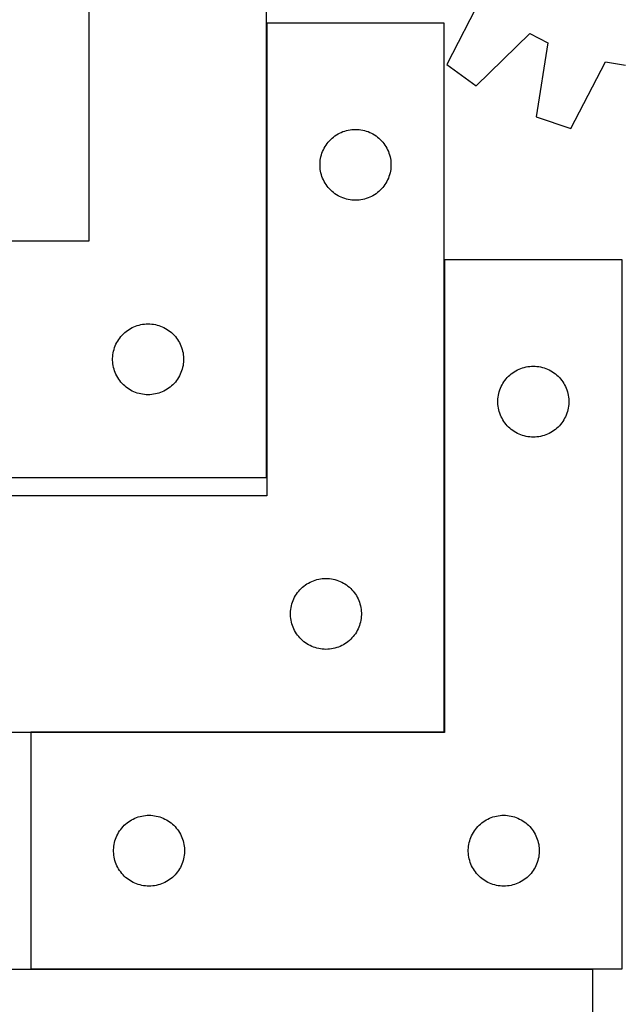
# Model space of a CAD drawing. Header units: millimetres. Extents: x 7 to 1493, y 7 to 2993.
# Tile 12 of 18: x 687 to 942, y 2097 to 2514. Entities that reach past the tile are written whole.
import ezdxf

# ---------------------------------------------------------------- set-up
doc = ezdxf.new("R2010")
doc.units = ezdxf.units.MM
doc.layers.add('COMMON', color=5, linetype='CONTINUOUS', true_color=0x0000ff)
doc.layers.add('CUT', color=7, linetype='CONTINUOUS', true_color=0x000000)

msp = doc.modelspace()

# ---------------------------------------------------------------- linework, layer by layer
at = {"layer": 'COMMON'}
for p, q in [((791.127049, 2320.35309), (791.127049, 2512.632469)), ((866.327049, 2412.432468), (866.327049, 2212.632469)), ((866.227049, 2212.532469), (691.42705, 2212.532469)), ((929.023311, 2112.332468), (691.42705, 2112.332468))]:
    msp.add_line(p, q, dxfattribs=at)
at = {"layer": 'CUT'}
for p, q in [((716.027048, 2620.35309), (716.027048, 2420.35309)), ((791.027048, 2320.35309), (791.027048, 2620.35309)), ((881.822411, 2523.425163), (867.379103, 2495.13443)), ((866.227049, 2512.632469), (791.227049, 2512.632469)), ((791.227049, 2512.632469), (791.227049, 2312.632469)), ((866.227049, 2212.632469), (866.227049, 2512.632469)), ((879.769315, 2486.012304), (902.494307, 2508.20576)), ((902.494307, 2508.20576), (910.109367, 2504.264918)), ((910.109367, 2504.264918), (905.115281, 2472.895604)), ((919.717965, 2468.048733), (934.472562, 2496.178372)), ((934.472562, 2496.178372), (942.932701, 2494.783592)), ((867.379103, 2495.13443), (879.769315, 2486.012304)), ((905.115281, 2472.895604), (919.717965, 2468.048733)), ((822.020642, 2466.049775), (822.72024, 2466.377223)), ((822.72024, 2466.377223), (823.435767, 2466.668221)), ((823.435767, 2466.668221), (824.165326, 2466.922)), ((824.165326, 2466.922), (824.906982, 2467.137885)), ((824.906982, 2467.137885), (825.658768, 2467.315304)), ((825.658768, 2467.315304), (826.41869, 2467.453787)), ((826.41869, 2467.453787), (827.184734, 2467.552967)), ((827.184734, 2467.552967), (827.954867, 2467.61258)), ((827.954867, 2467.61258), (828.727049, 2467.632469)), ((828.727049, 2467.632469), (829.49923, 2467.61258)), ((829.49923, 2467.61258), (830.269364, 2467.552967)), ((830.269364, 2467.552967), (831.035407, 2467.453787)), ((831.035407, 2467.453787), (831.79533, 2467.315304)), ((831.79533, 2467.315304), (832.547116, 2467.137885)), ((832.547116, 2467.137885), (833.288771, 2466.922)), ((833.288771, 2466.922), (834.01833, 2466.668221)), ((834.01833, 2466.668221), (834.733857, 2466.377223)), ((834.733857, 2466.377223), (835.433456, 2466.049775)), ((816.72946, 2461.635683), (817.208842, 2462.241367)), ((817.208842, 2462.241367), (817.718768, 2462.821569)), ((817.718768, 2462.821569), (818.257886, 2463.374752)), ((818.257886, 2463.374752), (818.824767, 2463.899448)), ((818.824767, 2463.899448), (819.417907, 2464.394266)), ((819.417907, 2464.394266), (820.035732, 2464.857894)), ((820.035732, 2464.857894), (820.676606, 2465.289102)), ((820.676606, 2465.289102), (821.338828, 2465.686748)), ((821.338828, 2465.686748), (822.020642, 2466.049775)), ((835.433456, 2466.049775), (836.11527, 2465.686748)), ((836.11527, 2465.686748), (836.777492, 2465.289102)), ((836.777492, 2465.289102), (837.418365, 2464.857894)), ((837.418365, 2464.857894), (838.036191, 2464.394266)), ((838.036191, 2464.394266), (838.629331, 2463.899448)), ((838.629331, 2463.899448), (839.196211, 2463.374752)), ((839.196211, 2463.374752), (839.735329, 2462.821569)), ((839.735329, 2462.821569), (840.245255, 2462.241367)), ((840.245255, 2462.241367), (840.724637, 2461.635683)), ((814.55971, 2457.560605), (814.832189, 2458.283387)), ((814.832189, 2458.283387), (815.141515, 2458.991185)), ((815.141515, 2458.991185), (815.486867, 2459.68212)), ((815.486867, 2459.68212), (815.867329, 2460.354361)), ((815.867329, 2460.354361), (816.281894, 2461.006125)), ((816.281894, 2461.006125), (816.72946, 2461.635683)), ((840.724637, 2461.635683), (841.172204, 2461.006125)), ((841.172204, 2461.006125), (841.586768, 2460.354361)), ((841.586768, 2460.354361), (841.967231, 2459.68212)), ((841.967231, 2459.68212), (842.312583, 2458.991185)), ((842.312583, 2458.991185), (842.621908, 2458.283387)), ((842.621908, 2458.283387), (842.894387, 2457.560605)), ((813.732022, 2453.018688), (813.771786, 2453.790101)), ((813.771786, 2453.790101), (813.851209, 2454.558444)), ((813.851209, 2454.558444), (813.97008, 2455.32168)), ((813.97008, 2455.32168), (814.128083, 2456.077785)), ((814.128083, 2456.077785), (814.324801, 2456.824753)), ((814.324801, 2456.824753), (814.55971, 2457.560605)), ((842.894387, 2457.560605), (843.129297, 2456.824753)), ((843.129297, 2456.824753), (843.326014, 2456.077785)), ((843.326014, 2456.077785), (843.484018, 2455.32168)), ((843.484018, 2455.32168), (843.602889, 2454.558444)), ((843.602889, 2454.558444), (843.682312, 2453.790101)), ((843.682312, 2453.790101), (843.722076, 2453.018688)), ((813.732022, 2452.24625), (813.732022, 2453.018688)), ((813.771786, 2451.474837), (813.732022, 2452.24625)), ((813.851209, 2450.706494), (813.771786, 2451.474837)), ((813.97008, 2449.943258), (813.851209, 2450.706494)), ((814.128083, 2449.187153), (813.97008, 2449.943258)), ((843.484018, 2449.943258), (843.326014, 2449.187153)), ((843.602889, 2450.706494), (843.484018, 2449.943258)), ((843.682312, 2451.474837), (843.602889, 2450.706494)), ((843.722076, 2452.24625), (843.682312, 2451.474837)), ((843.722076, 2453.018688), (843.722076, 2452.24625)), ((814.324801, 2448.440184), (814.128083, 2449.187153)), ((814.55971, 2447.704333), (814.324801, 2448.440184)), ((814.832189, 2446.981551), (814.55971, 2447.704333)), ((815.141515, 2446.273753), (814.832189, 2446.981551)), ((815.486867, 2445.582818), (815.141515, 2446.273753)), ((815.867329, 2444.910577), (815.486867, 2445.582818)), ((841.967231, 2445.582818), (841.586768, 2444.910577)), ((842.312583, 2446.273753), (841.967231, 2445.582818)), ((842.621908, 2446.981551), (842.312583, 2446.273753)), ((842.894387, 2447.704333), (842.621908, 2446.981551)), ((843.129297, 2448.440184), (842.894387, 2447.704333)), ((843.326014, 2449.187153), (843.129297, 2448.440184)), ((816.281894, 2444.258813), (815.867329, 2444.910577)), ((816.72946, 2443.629255), (816.281894, 2444.258813)), ((817.208842, 2443.023571), (816.72946, 2443.629255)), ((817.718768, 2442.443369), (817.208842, 2443.023571)), ((818.257886, 2441.890186), (817.718768, 2442.443369)), ((818.824767, 2441.36549), (818.257886, 2441.890186)), ((819.417907, 2440.870672), (818.824767, 2441.36549)), ((838.629331, 2441.36549), (838.036191, 2440.870672)), ((839.196211, 2441.890186), (838.629331, 2441.36549)), ((839.735329, 2442.443369), (839.196211, 2441.890186)), ((840.245255, 2443.023571), (839.735329, 2442.443369)), ((840.724637, 2443.629255), (840.245255, 2443.023571)), ((841.172204, 2444.258813), (840.724637, 2443.629255)), ((841.586768, 2444.910577), (841.172204, 2444.258813)), ((820.035732, 2440.407044), (819.417907, 2440.870672)), ((820.676606, 2439.975836), (820.035732, 2440.407044)), ((821.338828, 2439.57819), (820.676606, 2439.975836)), ((822.020642, 2439.215163), (821.338828, 2439.57819)), ((822.72024, 2438.887715), (822.020642, 2439.215163)), ((823.435767, 2438.596717), (822.72024, 2438.887715)), ((824.165326, 2438.342938), (823.435767, 2438.596717)), ((824.906982, 2438.127053), (824.165326, 2438.342938)), ((825.658768, 2437.949634), (824.906982, 2438.127053)), ((826.41869, 2437.811151), (825.658768, 2437.949634)), ((827.184734, 2437.711971), (826.41869, 2437.811151)), ((827.954867, 2437.652358), (827.184734, 2437.711971)), ((828.727049, 2437.632469), (827.954867, 2437.652358)), ((829.49923, 2437.652358), (828.727049, 2437.632469)), ((830.269364, 2437.711971), (829.49923, 2437.652358)), ((831.035407, 2437.811151), (830.269364, 2437.711971)), ((831.79533, 2437.949634), (831.035407, 2437.811151)), ((832.547116, 2438.127053), (831.79533, 2437.949634)), ((833.288771, 2438.342938), (832.547116, 2438.127053)), ((834.01833, 2438.596717), (833.288771, 2438.342938)), ((834.733857, 2438.887715), (834.01833, 2438.596717)), ((835.433456, 2439.215163), (834.733857, 2438.887715)), ((836.11527, 2439.57819), (835.433456, 2439.215163)), ((836.777492, 2439.975836), (836.11527, 2439.57819)), ((837.418365, 2440.407044), (836.777492, 2439.975836)), ((838.036191, 2440.870672), (837.418365, 2440.407044)), ((716.027048, 2420.35309), (541.027048, 2420.35309)), ((941.42705, 2412.432468), (866.42705, 2412.432468)), ((866.42705, 2412.432468), (866.42705, 2212.432468)), ((941.42705, 2112.432468), (941.42705, 2412.432468)), ((732.335731, 2382.578515), (732.976605, 2383.009724)), ((732.976605, 2383.009724), (733.638827, 2383.407369)), ((733.638827, 2383.407369), (734.320641, 2383.770397)), ((734.320641, 2383.770397), (735.020239, 2384.097844)), ((735.020239, 2384.097844), (735.735766, 2384.388843)), ((735.735766, 2384.388843), (736.465325, 2384.642621)), ((736.465325, 2384.642621), (737.206981, 2384.858506)), ((737.206981, 2384.858506), (737.958767, 2385.035926)), ((737.958767, 2385.035926), (738.718689, 2385.174409)), ((738.718689, 2385.174409), (739.484733, 2385.273588)), ((739.484733, 2385.273588), (740.254866, 2385.333202)), ((740.254866, 2385.333202), (741.027048, 2385.35309)), ((741.027048, 2385.35309), (741.799229, 2385.333202)), ((741.799229, 2385.333202), (742.569363, 2385.273588)), ((742.569363, 2385.273588), (743.335406, 2385.174409)), ((743.335406, 2385.174409), (744.095329, 2385.035926)), ((744.095329, 2385.035926), (744.847115, 2384.858506)), ((744.847115, 2384.858506), (745.58877, 2384.642621)), ((745.58877, 2384.642621), (746.318329, 2384.388843)), ((746.318329, 2384.388843), (747.033856, 2384.097844)), ((747.033856, 2384.097844), (747.733455, 2383.770397)), ((747.733455, 2383.770397), (748.415269, 2383.407369)), ((748.415269, 2383.407369), (749.077491, 2383.009724)), ((749.077491, 2383.009724), (749.718364, 2382.578515)), ((728.167328, 2378.074982), (728.581893, 2378.726746)), ((728.581893, 2378.726746), (729.029459, 2379.356305)), ((729.029459, 2379.356305), (729.508841, 2379.961988)), ((729.508841, 2379.961988), (730.018767, 2380.54219)), ((730.018767, 2380.54219), (730.557885, 2381.095373)), ((730.557885, 2381.095373), (731.124766, 2381.620069)), ((731.124766, 2381.620069), (731.717906, 2382.114887)), ((731.717906, 2382.114887), (732.335731, 2382.578515)), ((749.718364, 2382.578515), (750.33619, 2382.114887)), ((750.33619, 2382.114887), (750.92933, 2381.620069)), ((750.92933, 2381.620069), (751.49621, 2381.095373)), ((751.49621, 2381.095373), (752.035328, 2380.54219)), ((752.035328, 2380.54219), (752.545254, 2379.961988)), ((752.545254, 2379.961988), (753.024636, 2379.356305)), ((753.024636, 2379.356305), (753.472203, 2378.726746)), ((753.472203, 2378.726746), (753.886767, 2378.074982)), ((726.6248, 2374.545375), (726.859709, 2375.281226)), ((726.859709, 2375.281226), (727.132188, 2376.004009)), ((727.132188, 2376.004009), (727.441514, 2376.711806)), ((727.441514, 2376.711806), (727.786866, 2377.402742)), ((727.786866, 2377.402742), (728.167328, 2378.074982)), ((753.886767, 2378.074982), (754.26723, 2377.402742)), ((754.26723, 2377.402742), (754.612582, 2376.711806)), ((754.612582, 2376.711806), (754.921907, 2376.004009)), ((754.921907, 2376.004009), (755.194386, 2375.281226)), ((755.194386, 2375.281226), (755.429296, 2374.545375)), ((726.032021, 2370.739309), (726.071785, 2371.510722)), ((726.032021, 2369.966872), (726.032021, 2370.739309)), ((726.071785, 2371.510722), (726.151208, 2372.279066)), ((726.151208, 2372.279066), (726.270079, 2373.042302)), ((726.270079, 2373.042302), (726.428082, 2373.798406)), ((726.428082, 2373.798406), (726.6248, 2374.545375)), ((755.429296, 2374.545375), (755.626013, 2373.798406)), ((755.626013, 2373.798406), (755.784017, 2373.042302)), ((755.784017, 2373.042302), (755.902888, 2372.279066)), ((755.902888, 2372.279066), (755.982311, 2371.510722)), ((755.982311, 2371.510722), (756.022075, 2370.739309)), ((756.022075, 2370.739309), (756.022075, 2369.966872)), ((726.071785, 2369.195458), (726.032021, 2369.966872)), ((726.151208, 2368.427115), (726.071785, 2369.195458)), ((726.270079, 2367.663879), (726.151208, 2368.427115)), ((726.428082, 2366.907774), (726.270079, 2367.663879)), ((726.6248, 2366.160806), (726.428082, 2366.907774)), ((755.626013, 2366.907774), (755.429296, 2366.160806)), ((755.784017, 2367.663879), (755.626013, 2366.907774)), ((755.902888, 2368.427115), (755.784017, 2367.663879)), ((755.982311, 2369.195458), (755.902888, 2368.427115)), ((756.022075, 2369.966872), (755.982311, 2369.195458)), ((897.920241, 2366.177222), (898.635768, 2366.46822)), ((898.635768, 2366.46822), (899.365327, 2366.721999)), ((899.365327, 2366.721999), (900.106983, 2366.937884)), ((900.106983, 2366.937884), (900.858769, 2367.115303)), ((900.858769, 2367.115303), (901.618691, 2367.253786)), ((901.618691, 2367.253786), (902.384735, 2367.352966)), ((902.384735, 2367.352966), (903.154868, 2367.412579)), ((903.154868, 2367.412579), (903.92705, 2367.432468)), ((903.92705, 2367.432468), (904.699231, 2367.412579)), ((904.699231, 2367.412579), (905.469365, 2367.352966)), ((905.469365, 2367.352966), (906.235408, 2367.253786)), ((906.235408, 2367.253786), (906.995331, 2367.115303)), ((906.995331, 2367.115303), (907.747117, 2366.937884)), ((907.747117, 2366.937884), (908.488772, 2366.721999)), ((908.488772, 2366.721999), (909.218331, 2366.46822)), ((909.218331, 2366.46822), (909.933858, 2366.177222)), ((726.859709, 2365.424955), (726.6248, 2366.160806)), ((727.132188, 2364.702172), (726.859709, 2365.424955)), ((727.441514, 2363.994375), (727.132188, 2364.702172)), ((727.786866, 2363.303439), (727.441514, 2363.994375)), ((728.167328, 2362.631198), (727.786866, 2363.303439)), ((728.581893, 2361.979435), (728.167328, 2362.631198)), ((753.886767, 2362.631198), (753.472203, 2361.979435)), ((754.26723, 2363.303439), (753.886767, 2362.631198)), ((754.612582, 2363.994375), (754.26723, 2363.303439)), ((754.921907, 2364.702172), (754.612582, 2363.994375)), ((755.194386, 2365.424955), (754.921907, 2364.702172)), ((755.429296, 2366.160806), (755.194386, 2365.424955)), ((892.408843, 2362.041366), (892.918769, 2362.621568)), ((892.918769, 2362.621568), (893.457887, 2363.174751)), ((893.457887, 2363.174751), (894.024768, 2363.699447)), ((894.024768, 2363.699447), (894.617908, 2364.194265)), ((894.617908, 2364.194265), (895.235733, 2364.657893)), ((895.235733, 2364.657893), (895.876607, 2365.089101)), ((895.876607, 2365.089101), (896.538829, 2365.486747)), ((896.538829, 2365.486747), (897.220643, 2365.849774)), ((897.220643, 2365.849774), (897.920241, 2366.177222)), ((909.933858, 2366.177222), (910.633457, 2365.849774)), ((910.633457, 2365.849774), (911.315271, 2365.486747)), ((911.315271, 2365.486747), (911.977493, 2365.089101)), ((911.977493, 2365.089101), (912.618366, 2364.657893)), ((912.618366, 2364.657893), (913.236192, 2364.194265)), ((913.236192, 2364.194265), (913.829332, 2363.699447)), ((913.829332, 2363.699447), (914.396212, 2363.174751)), ((914.396212, 2363.174751), (914.93533, 2362.621568)), ((914.93533, 2362.621568), (915.445256, 2362.041366)), ((729.029459, 2361.349876), (728.581893, 2361.979435)), ((729.508841, 2360.744193), (729.029459, 2361.349876)), ((730.018767, 2360.16399), (729.508841, 2360.744193)), ((730.557885, 2359.610808), (730.018767, 2360.16399)), ((731.124766, 2359.086111), (730.557885, 2359.610808)), ((731.717906, 2358.591293), (731.124766, 2359.086111)), ((732.335731, 2358.127665), (731.717906, 2358.591293)), ((732.976605, 2357.696457), (732.335731, 2358.127665)), ((749.718364, 2358.127665), (749.077491, 2357.696457)), ((750.33619, 2358.591293), (749.718364, 2358.127665)), ((750.92933, 2359.086111), (750.33619, 2358.591293)), ((751.49621, 2359.610808), (750.92933, 2359.086111)), ((752.035328, 2360.16399), (751.49621, 2359.610808)), ((752.545254, 2360.744193), (752.035328, 2360.16399)), ((753.024636, 2361.349876), (752.545254, 2360.744193)), ((753.472203, 2361.979435), (753.024636, 2361.349876)), ((889.759711, 2357.360604), (890.03219, 2358.083386)), ((890.03219, 2358.083386), (890.341516, 2358.791184)), ((890.341516, 2358.791184), (890.686868, 2359.482119)), ((890.686868, 2359.482119), (891.06733, 2360.15436)), ((891.06733, 2360.15436), (891.481895, 2360.806124)), ((891.481895, 2360.806124), (891.929461, 2361.435682)), ((891.929461, 2361.435682), (892.408843, 2362.041366)), ((915.445256, 2362.041366), (915.924638, 2361.435682)), ((915.924638, 2361.435682), (916.372205, 2360.806124)), ((916.372205, 2360.806124), (916.786769, 2360.15436)), ((916.786769, 2360.15436), (917.167232, 2359.482119)), ((917.167232, 2359.482119), (917.512584, 2358.791184)), ((917.512584, 2358.791184), (917.821909, 2358.083386)), ((917.821909, 2358.083386), (918.094388, 2357.360604)), ((733.638827, 2357.298812), (732.976605, 2357.696457)), ((734.320641, 2356.935784), (733.638827, 2357.298812)), ((735.020239, 2356.608337), (734.320641, 2356.935784)), ((735.735766, 2356.317338), (735.020239, 2356.608337)), ((736.465325, 2356.06356), (735.735766, 2356.317338)), ((737.206981, 2355.847674), (736.465325, 2356.06356)), ((737.958767, 2355.670255), (737.206981, 2355.847674)), ((738.718689, 2355.531772), (737.958767, 2355.670255)), ((739.484733, 2355.432592), (738.718689, 2355.531772)), ((740.254866, 2355.372979), (739.484733, 2355.432592)), ((741.027048, 2355.35309), (740.254866, 2355.372979)), ((741.799229, 2355.372979), (741.027048, 2355.35309)), ((742.569363, 2355.432592), (741.799229, 2355.372979)), ((743.335406, 2355.531772), (742.569363, 2355.432592)), ((744.095329, 2355.670255), (743.335406, 2355.531772)), ((744.847115, 2355.847674), (744.095329, 2355.670255)), ((745.58877, 2356.06356), (744.847115, 2355.847674)), ((746.318329, 2356.317338), (745.58877, 2356.06356)), ((747.033856, 2356.608337), (746.318329, 2356.317338)), ((747.733455, 2356.935784), (747.033856, 2356.608337)), ((748.415269, 2357.298812), (747.733455, 2356.935784)), ((749.077491, 2357.696457), (748.415269, 2357.298812)), ((888.971787, 2353.5901), (889.05121, 2354.358443)), ((889.05121, 2354.358443), (889.170081, 2355.121679)), ((889.170081, 2355.121679), (889.328084, 2355.877784)), ((889.328084, 2355.877784), (889.524802, 2356.624752)), ((889.524802, 2356.624752), (889.759711, 2357.360604)), ((918.094388, 2357.360604), (918.329298, 2356.624752)), ((918.329298, 2356.624752), (918.526015, 2355.877784)), ((918.526015, 2355.877784), (918.684019, 2355.121679)), ((918.684019, 2355.121679), (918.80289, 2354.358443)), ((918.80289, 2354.358443), (918.882313, 2353.5901)), ((888.932023, 2352.818687), (888.971787, 2353.5901)), ((888.932023, 2352.046249), (888.932023, 2352.818687)), ((888.971787, 2351.274836), (888.932023, 2352.046249)), ((889.05121, 2350.506493), (888.971787, 2351.274836)), ((889.170081, 2349.743257), (889.05121, 2350.506493)), ((889.328084, 2348.987152), (889.170081, 2349.743257)), ((918.684019, 2349.743257), (918.526015, 2348.987152)), ((918.80289, 2350.506493), (918.684019, 2349.743257)), ((918.882313, 2351.274836), (918.80289, 2350.506493)), ((918.882313, 2353.5901), (918.922077, 2352.818687)), ((918.922077, 2352.046249), (918.882313, 2351.274836)), ((918.922077, 2352.818687), (918.922077, 2352.046249)), ((889.524802, 2348.240183), (889.328084, 2348.987152)), ((889.759711, 2347.504332), (889.524802, 2348.240183)), ((890.03219, 2346.78155), (889.759711, 2347.504332)), ((890.341516, 2346.073752), (890.03219, 2346.78155)), ((890.686868, 2345.382817), (890.341516, 2346.073752)), ((917.512584, 2346.073752), (917.167232, 2345.382817)), ((917.821909, 2346.78155), (917.512584, 2346.073752)), ((918.094388, 2347.504332), (917.821909, 2346.78155)), ((918.329298, 2348.240183), (918.094388, 2347.504332)), ((918.526015, 2348.987152), (918.329298, 2348.240183)), ((891.06733, 2344.710576), (890.686868, 2345.382817)), ((891.481895, 2344.058812), (891.06733, 2344.710576)), ((891.929461, 2343.429254), (891.481895, 2344.058812)), ((892.408843, 2342.82357), (891.929461, 2343.429254)), ((892.918769, 2342.243368), (892.408843, 2342.82357)), ((893.457887, 2341.690185), (892.918769, 2342.243368)), ((894.024768, 2341.165489), (893.457887, 2341.690185)), ((914.396212, 2341.690185), (913.829332, 2341.165489)), ((914.93533, 2342.243368), (914.396212, 2341.690185)), ((915.445256, 2342.82357), (914.93533, 2342.243368)), ((915.924638, 2343.429254), (915.445256, 2342.82357)), ((916.372205, 2344.058812), (915.924638, 2343.429254)), ((916.786769, 2344.710576), (916.372205, 2344.058812)), ((917.167232, 2345.382817), (916.786769, 2344.710576)), ((894.617908, 2340.670671), (894.024768, 2341.165489)), ((895.235733, 2340.207043), (894.617908, 2340.670671)), ((895.876607, 2339.775835), (895.235733, 2340.207043)), ((896.538829, 2339.378189), (895.876607, 2339.775835)), ((897.220643, 2339.015162), (896.538829, 2339.378189)), ((897.920241, 2338.687714), (897.220643, 2339.015162)), ((898.635768, 2338.396716), (897.920241, 2338.687714)), ((899.365327, 2338.142937), (898.635768, 2338.396716)), ((900.106983, 2337.927052), (899.365327, 2338.142937)), ((900.858769, 2337.749633), (900.106983, 2337.927052)), ((901.618691, 2337.61115), (900.858769, 2337.749633)), ((902.384735, 2337.51197), (901.618691, 2337.61115)), ((903.154868, 2337.452357), (902.384735, 2337.51197)), ((903.92705, 2337.432468), (903.154868, 2337.452357)), ((904.699231, 2337.452357), (903.92705, 2337.432468)), ((905.469365, 2337.51197), (904.699231, 2337.452357)), ((906.235408, 2337.61115), (905.469365, 2337.51197)), ((906.995331, 2337.749633), (906.235408, 2337.61115)), ((907.747117, 2337.927052), (906.995331, 2337.749633)), ((908.488772, 2338.142937), (907.747117, 2337.927052)), ((909.218331, 2338.396716), (908.488772, 2338.142937)), ((909.933858, 2338.687714), (909.218331, 2338.396716)), ((910.633457, 2339.015162), (909.933858, 2338.687714)), ((911.315271, 2339.378189), (910.633457, 2339.015162)), ((911.977493, 2339.775835), (911.315271, 2339.378189)), ((912.618366, 2340.207043), (911.977493, 2339.775835)), ((913.236192, 2340.670671), (912.618366, 2340.207043)), ((913.829332, 2341.165489), (913.236192, 2340.670671)), ((541.027048, 2320.35309), (791.027048, 2320.35309)), ((791.227049, 2312.632469), (616.227049, 2312.632469)), ((806.917907, 2274.394266), (807.535732, 2274.857894)), ((807.535732, 2274.857894), (808.176606, 2275.289102)), ((808.176606, 2275.289102), (808.838828, 2275.686748)), ((808.838828, 2275.686748), (809.520642, 2276.049775)), ((809.520642, 2276.049775), (810.22024, 2276.377223)), ((810.22024, 2276.377223), (810.935767, 2276.668221)), ((810.935767, 2276.668221), (811.665326, 2276.922)), ((811.665326, 2276.922), (812.406982, 2277.137885)), ((812.406982, 2277.137885), (813.158768, 2277.315304)), ((813.158768, 2277.315304), (813.91869, 2277.453787)), ((813.91869, 2277.453787), (814.684734, 2277.552967)), ((814.684734, 2277.552967), (815.454867, 2277.61258)), ((815.454867, 2277.61258), (816.227049, 2277.632469)), ((816.227049, 2277.632469), (816.99923, 2277.61258)), ((816.99923, 2277.61258), (817.769364, 2277.552967)), ((817.769364, 2277.552967), (818.535407, 2277.453787)), ((818.535407, 2277.453787), (819.29533, 2277.315304)), ((819.29533, 2277.315304), (820.047116, 2277.137885)), ((820.047116, 2277.137885), (820.788771, 2276.922)), ((820.788771, 2276.922), (821.51833, 2276.668221)), ((821.51833, 2276.668221), (822.233857, 2276.377223)), ((822.233857, 2276.377223), (822.933456, 2276.049775)), ((822.933456, 2276.049775), (823.61527, 2275.686748)), ((823.61527, 2275.686748), (824.277492, 2275.289102)), ((824.277492, 2275.289102), (824.918365, 2274.857894)), ((824.918365, 2274.857894), (825.536191, 2274.394266)), ((803.367329, 2270.354361), (803.781894, 2271.006125)), ((803.781894, 2271.006125), (804.22946, 2271.635683)), ((804.22946, 2271.635683), (804.708842, 2272.241367)), ((804.708842, 2272.241367), (805.218768, 2272.821569)), ((805.218768, 2272.821569), (805.757886, 2273.374752)), ((805.757886, 2273.374752), (806.324767, 2273.899448)), ((806.324767, 2273.899448), (806.917907, 2274.394266)), ((825.536191, 2274.394266), (826.129331, 2273.899448)), ((826.129331, 2273.899448), (826.696211, 2273.374752)), ((826.696211, 2273.374752), (827.235329, 2272.821569)), ((827.235329, 2272.821569), (827.745255, 2272.241367)), ((827.745255, 2272.241367), (828.224637, 2271.635683)), ((828.224637, 2271.635683), (828.672204, 2271.006125)), ((828.672204, 2271.006125), (829.086768, 2270.354361)), ((801.628083, 2266.077785), (801.824801, 2266.824753)), ((801.824801, 2266.824753), (802.05971, 2267.560605)), ((802.05971, 2267.560605), (802.332189, 2268.283387)), ((802.332189, 2268.283387), (802.641515, 2268.991185)), ((802.641515, 2268.991185), (802.986867, 2269.68212)), ((802.986867, 2269.68212), (803.367329, 2270.354361)), ((829.086768, 2270.354361), (829.467231, 2269.68212)), ((829.467231, 2269.68212), (829.812583, 2268.991185)), ((829.812583, 2268.991185), (830.121908, 2268.283387)), ((830.121908, 2268.283387), (830.394387, 2267.560605)), ((830.394387, 2267.560605), (830.629297, 2266.824753)), ((830.629297, 2266.824753), (830.826014, 2266.077785)), ((801.232022, 2263.018688), (801.271786, 2263.790101)), ((801.232022, 2262.24625), (801.232022, 2263.018688)), ((801.271786, 2261.474837), (801.232022, 2262.24625)), ((801.271786, 2263.790101), (801.351209, 2264.558444)), ((801.351209, 2264.558444), (801.47008, 2265.32168)), ((801.47008, 2265.32168), (801.628083, 2266.077785)), ((830.826014, 2266.077785), (830.984018, 2265.32168)), ((830.984018, 2265.32168), (831.102889, 2264.558444)), ((831.102889, 2264.558444), (831.182312, 2263.790101)), ((831.182312, 2263.790101), (831.222076, 2263.018688)), ((831.222076, 2262.24625), (831.182312, 2261.474837)), ((831.222076, 2263.018688), (831.222076, 2262.24625)), ((801.351209, 2260.706494), (801.271786, 2261.474837)), ((801.47008, 2259.943258), (801.351209, 2260.706494)), ((801.628083, 2259.187153), (801.47008, 2259.943258)), ((801.824801, 2258.440184), (801.628083, 2259.187153)), ((802.05971, 2257.704333), (801.824801, 2258.440184)), ((830.629297, 2258.440184), (830.394387, 2257.704333)), ((830.826014, 2259.187153), (830.629297, 2258.440184)), ((830.984018, 2259.943258), (830.826014, 2259.187153)), ((831.102889, 2260.706494), (830.984018, 2259.943258)), ((831.182312, 2261.474837), (831.102889, 2260.706494)), ((802.332189, 2256.981551), (802.05971, 2257.704333)), ((802.641515, 2256.273753), (802.332189, 2256.981551)), ((802.986867, 2255.582818), (802.641515, 2256.273753)), ((803.367329, 2254.910577), (802.986867, 2255.582818)), ((803.781894, 2254.258813), (803.367329, 2254.910577)), ((804.22946, 2253.629255), (803.781894, 2254.258813)), ((828.672204, 2254.258813), (828.224637, 2253.629255)), ((829.086768, 2254.910577), (828.672204, 2254.258813)), ((829.467231, 2255.582818), (829.086768, 2254.910577)), ((829.812583, 2256.273753), (829.467231, 2255.582818)), ((830.121908, 2256.981551), (829.812583, 2256.273753)), ((830.394387, 2257.704333), (830.121908, 2256.981551)), ((804.708842, 2253.023571), (804.22946, 2253.629255)), ((805.218768, 2252.443369), (804.708842, 2253.023571)), ((805.757886, 2251.890186), (805.218768, 2252.443369)), ((806.324767, 2251.36549), (805.757886, 2251.890186)), ((806.917907, 2250.870672), (806.324767, 2251.36549)), ((807.535732, 2250.407044), (806.917907, 2250.870672)), ((808.176606, 2249.975836), (807.535732, 2250.407044)), ((808.838828, 2249.57819), (808.176606, 2249.975836)), ((824.277492, 2249.975836), (823.61527, 2249.57819)), ((824.918365, 2250.407044), (824.277492, 2249.975836)), ((825.536191, 2250.870672), (824.918365, 2250.407044)), ((826.129331, 2251.36549), (825.536191, 2250.870672)), ((826.696211, 2251.890186), (826.129331, 2251.36549)), ((827.235329, 2252.443369), (826.696211, 2251.890186)), ((827.745255, 2253.023571), (827.235329, 2252.443369)), ((828.224637, 2253.629255), (827.745255, 2253.023571)), ((809.520642, 2249.215163), (808.838828, 2249.57819)), ((810.22024, 2248.887715), (809.520642, 2249.215163)), ((810.935767, 2248.596717), (810.22024, 2248.887715)), ((811.665326, 2248.342938), (810.935767, 2248.596717)), ((812.406982, 2248.127053), (811.665326, 2248.342938)), ((813.158768, 2247.949634), (812.406982, 2248.127053)), ((813.91869, 2247.811151), (813.158768, 2247.949634)), ((814.684734, 2247.711971), (813.91869, 2247.811151)), ((815.454867, 2247.652358), (814.684734, 2247.711971)), ((816.227049, 2247.632469), (815.454867, 2247.652358)), ((816.99923, 2247.652358), (816.227049, 2247.632469)), ((817.769364, 2247.711971), (816.99923, 2247.652358)), ((818.535407, 2247.811151), (817.769364, 2247.711971)), ((819.29533, 2247.949634), (818.535407, 2247.811151)), ((820.047116, 2248.127053), (819.29533, 2247.949634)), ((820.788771, 2248.342938), (820.047116, 2248.127053)), ((821.51833, 2248.596717), (820.788771, 2248.342938)), ((822.233857, 2248.887715), (821.51833, 2248.596717)), ((822.933456, 2249.215163), (822.233857, 2248.887715)), ((823.61527, 2249.57819), (822.933456, 2249.215163)), ((616.227049, 2212.632469), (866.227049, 2212.632469)), ((866.42705, 2212.432468), (691.42705, 2212.432468)), ((691.42705, 2212.432468), (691.42705, 2112.432468)), ((732.117908, 2174.194265), (732.735733, 2174.657893)), ((732.735733, 2174.657893), (733.376607, 2175.089101)), ((733.376607, 2175.089101), (734.038829, 2175.486747)), ((734.038829, 2175.486747), (734.720643, 2175.849774)), ((734.720643, 2175.849774), (735.420241, 2176.177222)), ((735.420241, 2176.177222), (736.135768, 2176.46822)), ((736.135768, 2176.46822), (736.865327, 2176.721999)), ((736.865327, 2176.721999), (737.606983, 2176.937884)), ((737.606983, 2176.937884), (738.358769, 2177.115303)), ((738.358769, 2177.115303), (739.118691, 2177.253786)), ((739.118691, 2177.253786), (739.884735, 2177.352966)), ((739.884735, 2177.352966), (740.654868, 2177.412579)), ((740.654868, 2177.412579), (741.42705, 2177.432468)), ((741.42705, 2177.432468), (742.199231, 2177.412579)), ((742.199231, 2177.412579), (742.969365, 2177.352966)), ((742.969365, 2177.352966), (743.735408, 2177.253786)), ((743.735408, 2177.253786), (744.495331, 2177.115303)), ((744.495331, 2177.115303), (745.247117, 2176.937884)), ((745.247117, 2176.937884), (745.988772, 2176.721999)), ((745.988772, 2176.721999), (746.718331, 2176.46822)), ((746.718331, 2176.46822), (747.433858, 2176.177222)), ((747.433858, 2176.177222), (748.133457, 2175.849774)), ((748.133457, 2175.849774), (748.815271, 2175.486747)), ((748.815271, 2175.486747), (749.477493, 2175.089101)), ((749.477493, 2175.089101), (750.118366, 2174.657893)), ((750.118366, 2174.657893), (750.736192, 2174.194265)), ((882.117908, 2174.194265), (882.735733, 2174.657893)), ((882.735733, 2174.657893), (883.376607, 2175.089101)), ((883.376607, 2175.089101), (884.038829, 2175.486747)), ((884.038829, 2175.486747), (884.720643, 2175.849774)), ((884.720643, 2175.849774), (885.420241, 2176.177222)), ((885.420241, 2176.177222), (886.135768, 2176.46822)), ((886.135768, 2176.46822), (886.865327, 2176.721999)), ((886.865327, 2176.721999), (887.606983, 2176.937884)), ((887.606983, 2176.937884), (888.358769, 2177.115303)), ((888.358769, 2177.115303), (889.118691, 2177.253786)), ((889.118691, 2177.253786), (889.884735, 2177.352966)), ((889.884735, 2177.352966), (890.654868, 2177.412579)), ((890.654868, 2177.412579), (891.42705, 2177.432468)), ((891.42705, 2177.432468), (892.199231, 2177.412579)), ((892.199231, 2177.412579), (892.969365, 2177.352966)), ((892.969365, 2177.352966), (893.735408, 2177.253786)), ((893.735408, 2177.253786), (894.495331, 2177.115303)), ((894.495331, 2177.115303), (895.247117, 2176.937884)), ((895.247117, 2176.937884), (895.988772, 2176.721999)), ((895.988772, 2176.721999), (896.718331, 2176.46822)), ((896.718331, 2176.46822), (897.433858, 2176.177222)), ((897.433858, 2176.177222), (898.133457, 2175.849774)), ((898.133457, 2175.849774), (898.815271, 2175.486747)), ((898.815271, 2175.486747), (899.477493, 2175.089101)), ((899.477493, 2175.089101), (900.118366, 2174.657893)), ((900.118366, 2174.657893), (900.736192, 2174.194265)), ((728.56733, 2170.15436), (728.981895, 2170.806124)), ((728.981895, 2170.806124), (729.429461, 2171.435682)), ((729.429461, 2171.435682), (729.908843, 2172.041366)), ((729.908843, 2172.041366), (730.418769, 2172.621568)), ((730.418769, 2172.621568), (730.957887, 2173.174751)), ((730.957887, 2173.174751), (731.524768, 2173.699447)), ((731.524768, 2173.699447), (732.117908, 2174.194265)), ((750.736192, 2174.194265), (751.329332, 2173.699447)), ((751.329332, 2173.699447), (751.896212, 2173.174751)), ((751.896212, 2173.174751), (752.43533, 2172.621568)), ((752.43533, 2172.621568), (752.945256, 2172.041366)), ((752.945256, 2172.041366), (753.424638, 2171.435682)), ((753.424638, 2171.435682), (753.872205, 2170.806124)), ((753.872205, 2170.806124), (754.286769, 2170.15436)), ((878.56733, 2170.15436), (878.981895, 2170.806124)), ((878.981895, 2170.806124), (879.429461, 2171.435682)), ((879.429461, 2171.435682), (879.908843, 2172.041366)), ((879.908843, 2172.041366), (880.418769, 2172.621568)), ((880.418769, 2172.621568), (880.957887, 2173.174751)), ((880.957887, 2173.174751), (881.524768, 2173.699447)), ((881.524768, 2173.699447), (882.117908, 2174.194265)), ((900.736192, 2174.194265), (901.329332, 2173.699447)), ((901.329332, 2173.699447), (901.896212, 2173.174751)), ((901.896212, 2173.174751), (902.43533, 2172.621568)), ((902.43533, 2172.621568), (902.945256, 2172.041366)), ((902.945256, 2172.041366), (903.424638, 2171.435682)), ((903.424638, 2171.435682), (903.872205, 2170.806124)), ((903.872205, 2170.806124), (904.286769, 2170.15436)), ((726.828084, 2165.877784), (727.024802, 2166.624752)), ((727.024802, 2166.624752), (727.259711, 2167.360604)), ((727.259711, 2167.360604), (727.53219, 2168.083386)), ((727.53219, 2168.083386), (727.841516, 2168.791184)), ((727.841516, 2168.791184), (728.186868, 2169.482119)), ((728.186868, 2169.482119), (728.56733, 2170.15436)), ((754.286769, 2170.15436), (754.667232, 2169.482119)), ((754.667232, 2169.482119), (755.012584, 2168.791184)), ((755.012584, 2168.791184), (755.321909, 2168.083386)), ((755.321909, 2168.083386), (755.594388, 2167.360604)), ((755.594388, 2167.360604), (755.829298, 2166.624752)), ((755.829298, 2166.624752), (756.026015, 2165.877784)), ((876.828084, 2165.877784), (877.024802, 2166.624752)), ((877.024802, 2166.624752), (877.259711, 2167.360604)), ((877.259711, 2167.360604), (877.53219, 2168.083386)), ((877.53219, 2168.083386), (877.841516, 2168.791184)), ((877.841516, 2168.791184), (878.186868, 2169.482119)), ((878.186868, 2169.482119), (878.56733, 2170.15436)), ((904.286769, 2170.15436), (904.667232, 2169.482119)), ((904.667232, 2169.482119), (905.012584, 2168.791184)), ((905.012584, 2168.791184), (905.321909, 2168.083386)), ((905.321909, 2168.083386), (905.594388, 2167.360604)), ((905.594388, 2167.360604), (905.829298, 2166.624752)), ((905.829298, 2166.624752), (906.026015, 2165.877784)), ((726.432023, 2162.818687), (726.471787, 2163.5901)), ((726.432023, 2162.046249), (726.432023, 2162.818687)), ((726.471787, 2163.5901), (726.55121, 2164.358443)), ((726.55121, 2164.358443), (726.670081, 2165.121679)), ((726.670081, 2165.121679), (726.828084, 2165.877784)), ((756.026015, 2165.877784), (756.184019, 2165.121679)), ((756.184019, 2165.121679), (756.30289, 2164.358443)), ((756.30289, 2164.358443), (756.382313, 2163.5901)), ((756.382313, 2163.5901), (756.422077, 2162.818687)), ((756.422077, 2162.818687), (756.422077, 2162.046249)), ((876.432023, 2162.818687), (876.471787, 2163.5901)), ((876.432023, 2162.046249), (876.432023, 2162.818687)), ((876.471787, 2163.5901), (876.55121, 2164.358443)), ((876.55121, 2164.358443), (876.670081, 2165.121679)), ((876.670081, 2165.121679), (876.828084, 2165.877784)), ((906.026015, 2165.877784), (906.184019, 2165.121679)), ((906.184019, 2165.121679), (906.30289, 2164.358443)), ((906.30289, 2164.358443), (906.382313, 2163.5901)), ((906.382313, 2163.5901), (906.422077, 2162.818687)), ((906.422077, 2162.818687), (906.422077, 2162.046249)), ((726.471787, 2161.274836), (726.432023, 2162.046249)), ((726.55121, 2160.506493), (726.471787, 2161.274836)), ((726.670081, 2159.743257), (726.55121, 2160.506493)), ((726.828084, 2158.987152), (726.670081, 2159.743257)), ((727.024802, 2158.240183), (726.828084, 2158.987152)), ((727.259711, 2157.504332), (727.024802, 2158.240183)), ((755.829298, 2158.240183), (755.594388, 2157.504332)), ((756.026015, 2158.987152), (755.829298, 2158.240183)), ((756.184019, 2159.743257), (756.026015, 2158.987152)), ((756.30289, 2160.506493), (756.184019, 2159.743257)), ((756.382313, 2161.274836), (756.30289, 2160.506493)), ((756.422077, 2162.046249), (756.382313, 2161.274836)), ((876.471787, 2161.274836), (876.432023, 2162.046249)), ((876.55121, 2160.506493), (876.471787, 2161.274836)), ((876.670081, 2159.743257), (876.55121, 2160.506493)), ((876.828084, 2158.987152), (876.670081, 2159.743257)), ((877.024802, 2158.240183), (876.828084, 2158.987152)), ((877.259711, 2157.504332), (877.024802, 2158.240183)), ((905.829298, 2158.240183), (905.594388, 2157.504332)), ((906.026015, 2158.987152), (905.829298, 2158.240183)), ((906.184019, 2159.743257), (906.026015, 2158.987152)), ((906.30289, 2160.506493), (906.184019, 2159.743257)), ((906.382313, 2161.274836), (906.30289, 2160.506493)), ((906.422077, 2162.046249), (906.382313, 2161.274836)), ((727.53219, 2156.78155), (727.259711, 2157.504332)), ((727.841516, 2156.073752), (727.53219, 2156.78155)), ((728.186868, 2155.382817), (727.841516, 2156.073752)), ((728.56733, 2154.710576), (728.186868, 2155.382817)), ((728.981895, 2154.058812), (728.56733, 2154.710576)), ((729.429461, 2153.429254), (728.981895, 2154.058812)), ((753.872205, 2154.058812), (753.424638, 2153.429254)), ((754.286769, 2154.710576), (753.872205, 2154.058812)), ((754.667232, 2155.382817), (754.286769, 2154.710576)), ((755.012584, 2156.073752), (754.667232, 2155.382817)), ((755.321909, 2156.78155), (755.012584, 2156.073752)), ((755.594388, 2157.504332), (755.321909, 2156.78155)), ((877.53219, 2156.78155), (877.259711, 2157.504332)), ((877.841516, 2156.073752), (877.53219, 2156.78155)), ((878.186868, 2155.382817), (877.841516, 2156.073752)), ((878.56733, 2154.710576), (878.186868, 2155.382817)), ((878.981895, 2154.058812), (878.56733, 2154.710576)), ((879.429461, 2153.429254), (878.981895, 2154.058812)), ((903.872205, 2154.058812), (903.424638, 2153.429254)), ((904.286769, 2154.710576), (903.872205, 2154.058812)), ((904.667232, 2155.382817), (904.286769, 2154.710576)), ((905.012584, 2156.073752), (904.667232, 2155.382817)), ((905.321909, 2156.78155), (905.012584, 2156.073752)), ((905.594388, 2157.504332), (905.321909, 2156.78155)), ((729.908843, 2152.82357), (729.429461, 2153.429254)), ((730.418769, 2152.243368), (729.908843, 2152.82357)), ((730.957887, 2151.690185), (730.418769, 2152.243368)), ((731.524768, 2151.165489), (730.957887, 2151.690185)), ((732.117908, 2150.670671), (731.524768, 2151.165489)), ((732.735733, 2150.207043), (732.117908, 2150.670671)), ((733.376607, 2149.775835), (732.735733, 2150.207043)), ((734.038829, 2149.378189), (733.376607, 2149.775835)), ((749.477493, 2149.775835), (748.815271, 2149.378189)), ((750.118366, 2150.207043), (749.477493, 2149.775835)), ((750.736192, 2150.670671), (750.118366, 2150.207043)), ((751.329332, 2151.165489), (750.736192, 2150.670671)), ((751.896212, 2151.690185), (751.329332, 2151.165489)), ((752.43533, 2152.243368), (751.896212, 2151.690185)), ((752.945256, 2152.82357), (752.43533, 2152.243368)), ((753.424638, 2153.429254), (752.945256, 2152.82357)), ((879.908843, 2152.82357), (879.429461, 2153.429254)), ((880.418769, 2152.243368), (879.908843, 2152.82357)), ((880.957887, 2151.690185), (880.418769, 2152.243368)), ((881.524768, 2151.165489), (880.957887, 2151.690185)), ((882.117908, 2150.670671), (881.524768, 2151.165489)), ((882.735733, 2150.207043), (882.117908, 2150.670671)), ((883.376607, 2149.775835), (882.735733, 2150.207043)), ((884.038829, 2149.378189), (883.376607, 2149.775835)), ((899.477493, 2149.775835), (898.815271, 2149.378189)), ((900.118366, 2150.207043), (899.477493, 2149.775835)), ((900.736192, 2150.670671), (900.118366, 2150.207043)), ((901.329332, 2151.165489), (900.736192, 2150.670671)), ((901.896212, 2151.690185), (901.329332, 2151.165489)), ((902.43533, 2152.243368), (901.896212, 2151.690185)), ((902.945256, 2152.82357), (902.43533, 2152.243368)), ((903.424638, 2153.429254), (902.945256, 2152.82357)), ((734.720643, 2149.015162), (734.038829, 2149.378189)), ((735.420241, 2148.687714), (734.720643, 2149.015162)), ((736.135768, 2148.396716), (735.420241, 2148.687714)), ((736.865327, 2148.142937), (736.135768, 2148.396716)), ((737.606983, 2147.927052), (736.865327, 2148.142937)), ((738.358769, 2147.749633), (737.606983, 2147.927052)), ((739.118691, 2147.61115), (738.358769, 2147.749633)), ((739.884735, 2147.51197), (739.118691, 2147.61115)), ((740.654868, 2147.452357), (739.884735, 2147.51197)), ((741.42705, 2147.432468), (740.654868, 2147.452357)), ((742.199231, 2147.452357), (741.42705, 2147.432468)), ((742.969365, 2147.51197), (742.199231, 2147.452357)), ((743.735408, 2147.61115), (742.969365, 2147.51197)), ((744.495331, 2147.749633), (743.735408, 2147.61115)), ((745.247117, 2147.927052), (744.495331, 2147.749633)), ((745.988772, 2148.142937), (745.247117, 2147.927052)), ((746.718331, 2148.396716), (745.988772, 2148.142937)), ((747.433858, 2148.687714), (746.718331, 2148.396716)), ((748.133457, 2149.015162), (747.433858, 2148.687714)), ((748.815271, 2149.378189), (748.133457, 2149.015162)), ((884.720643, 2149.015162), (884.038829, 2149.378189)), ((885.420241, 2148.687714), (884.720643, 2149.015162)), ((886.135768, 2148.396716), (885.420241, 2148.687714)), ((886.865327, 2148.142937), (886.135768, 2148.396716)), ((887.606983, 2147.927052), (886.865327, 2148.142937)), ((888.358769, 2147.749633), (887.606983, 2147.927052)), ((889.118691, 2147.61115), (888.358769, 2147.749633)), ((889.884735, 2147.51197), (889.118691, 2147.61115)), ((890.654868, 2147.452357), (889.884735, 2147.51197)), ((891.42705, 2147.432468), (890.654868, 2147.452357)), ((892.199231, 2147.452357), (891.42705, 2147.432468)), ((892.969365, 2147.51197), (892.199231, 2147.452357)), ((893.735408, 2147.61115), (892.969365, 2147.51197)), ((894.495331, 2147.749633), (893.735408, 2147.61115)), ((895.247117, 2147.927052), (894.495331, 2147.749633)), ((895.988772, 2148.142937), (895.247117, 2147.927052)), ((896.718331, 2148.396716), (895.988772, 2148.142937)), ((897.433858, 2148.687714), (896.718331, 2148.396716)), ((898.133457, 2149.015162), (897.433858, 2148.687714)), ((898.815271, 2149.378189), (898.133457, 2149.015162)), ((929.023311, 2112.232467), (479.023311, 2112.232467)), ((691.42705, 2112.432468), (941.42705, 2112.432468)), ((929.023311, 1762.232467), (929.023311, 2112.232467))]:
    msp.add_line(p, q, dxfattribs=at)

doc.saveas('drawing.dxf')
